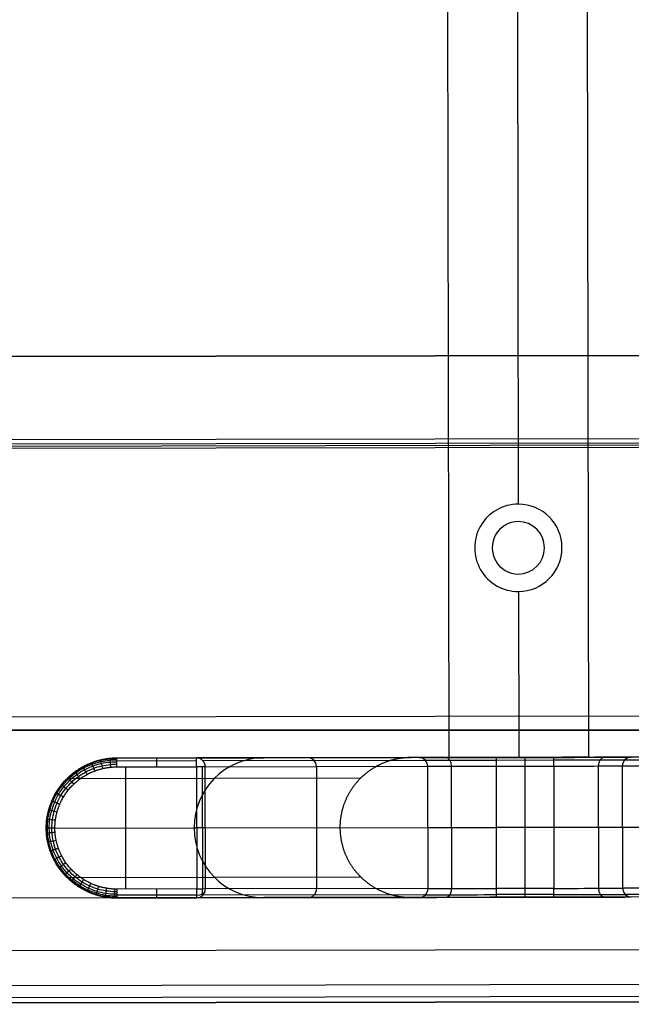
# Model space of a CAD drawing. Header units: millimetres. Extents: x -952 to 954, y -378 to 387.
# Tile 2 of 24: x -750 to -639, y -378 to -199. Entities that reach past the tile are written whole.
import ezdxf

# ---------------------------------------------------------------- set-up
doc = ezdxf.new("R2010")
doc.units = ezdxf.units.MM
doc.header["$MEASUREMENT"] = 0
doc.layers.add('Leather mattress', color=7, linetype='Continuous', true_color=0xbc9765)
doc.layers.add('Level daybed', color=7, linetype='Continuous', true_color=0x3234a1)

msp = doc.modelspace()

# ---------------------------------------------------------------- linework, layer by layer
at = {"layer": 'Leather mattress'}
for points, weights, knots in [([(-846.64, -327.98, 347.09), (-6.63, -327.98, 347.09), (833.38, -327.98, 347.09), (883.38, -327.98, 347.09), (883.38, -277.98, 347.09), (883.38, 2.67, 347.09), (883.38, 283.32, 347.09), (883.38, 333.32, 347.09), (833.38, 333.32, 347.09), (-6.63, 333.32, 347.09), (-846.64, 333.32, 347.09), (-896.64, 333.32, 347.09), (-896.64, 283.32, 347.09), (-896.64, 2.67, 347.09), (-896.64, -277.98, 347.09), (-896.64, -327.98, 347.09), (-846.64, -327.98, 347.09)], [1, 1, 1, 0.707106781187, 1, 1, 1, 0.707106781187, 1, 1, 1, 0.707106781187, 1, 1, 1, 0.707106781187, 1], [9793.823616, 9793.823616, 9793.823616, 11473.838665, 11473.838665, 11552.378481, 11552.378481, 12113.684382, 12113.684382, 12192.224198, 12192.224198, 13872.239247, 13872.239247, 13950.779064, 13950.779064, 14512.084964, 14512.084964, 14590.624781, 14590.624781, 14590.624781]), ([(-846.64, -327.98, 397.09), (-6.63, -327.98, 397.09), (833.38, -327.98, 397.09), (883.38, -327.98, 397.09), (883.38, -277.98, 397.09), (883.38, 2.67, 397.09), (883.38, 283.32, 397.09), (883.38, 333.32, 397.09), (833.38, 333.32, 397.09), (-6.63, 333.32, 397.09), (-846.64, 333.32, 397.09), (-896.64, 333.32, 397.09), (-896.64, 283.32, 397.09), (-896.64, 2.67, 397.09), (-896.64, -277.98, 397.09), (-896.64, -327.98, 397.09), (-846.64, -327.98, 397.09)], [1, 1, 1, 0.707106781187, 1, 1, 1, 0.707106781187, 1, 1, 1, 0.707106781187, 1, 1, 1, 0.707106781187, 1], [9793.823616, 9793.823616, 9793.823616, 11473.838665, 11473.838665, 11552.378481, 11552.378481, 12113.684382, 12113.684382, 12192.224198, 12192.224198, 13872.239247, 13872.239247, 13950.779064, 13950.779064, 14512.084964, 14512.084964, 14590.624781, 14590.624781, 14590.624781]), ([(-846.64, -327.98, 372.09), (-896.64, -327.98, 372.09), (-896.64, -277.98, 372.09), (-896.64, 2.67, 372.09), (-896.64, 283.32, 372.09), (-896.64, 333.32, 372.09), (-846.64, 333.32, 372.09), (-6.63, 333.32, 372.09), (833.38, 333.32, 372.09), (883.38, 333.32, 372.09), (883.38, 283.32, 372.09), (883.38, 2.67, 372.09), (883.38, -277.98, 372.09), (883.38, -327.98, 372.09), (833.38, -327.98, 372.09), (-6.63, -327.98, 372.09), (-846.64, -327.98, 372.09)], [1, 0.707106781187, 1, 1, 1, 0.707106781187, 1, 1, 1, 0.707106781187, 1, 1, 1, 0.707106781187, 1, 1, 1], [-14590.624781, -14590.624781, -14590.624781, -14512.084964, -14512.084964, -13950.779064, -13950.779064, -13872.239247, -13872.239247, -12192.224198, -12192.224198, -12113.684382, -12113.684382, -11552.378481, -11552.378481, -11473.838665, -11473.838665, -9793.823616, -9793.823616, -9793.823616])]:
    msp.add_rational_spline(points, weights, degree=2, knots=knots, dxfattribs=at)
at = {"layer": 'Level daybed'}
for p, q in [((-673.07, 340.15, 261.11), (-671.89, -332.95, 261.11)), ((-673.07, 340.15, 321.44), (-671.89, -332.95, 321.44)), ((-673.07, 340.15, 291.27), (-671.89, -332.95, 291.27)), ((-673.07, 340.15, 261.11), (-671.89, -332.95, 261.11)), ((-647.67, 340.2, 321.44), (-646.49, -332.9, 321.44)), ((-647.67, 340.2, 261.11), (-646.49, -332.9, 261.11)), ((-647.67, 340.2, 291.27), (-646.49, -332.9, 291.27)), ((-647.67, 340.2, 261.11), (-646.49, -332.9, 261.11)), ((-660.29, 294.14, 261.11), (-659.27, -286.89, 261.11)), ((-849.82, -260.24, 321.44), (851.98, -257.24, 321.44)), ((-849.82, -260.24, 333.74), (851.98, -257.24, 333.74)), ((851.98, -257.24, 327.59), (-849.82, -260.24, 327.59)), ((-949.75, -276.68, 346.44), (951.97, -273.34, 346.44)), ((-948.21, -277.08, 346.84), (950.44, -273.74, 346.84)), ((-849.79, -276.11, 346.04), (852.01, -273.12, 346.04)), ((-849, -275.32, 334.65), (851.21, -272.32, 334.65)), ((-664.42, -288.8, 286.51), (-664.42, -288.8, 261.11)), ((-654.11, -288.78, 286.51), (-654.11, -288.78, 261.11)), ((-667.19, -294.84, 286.51), (-667.19, -294.84, 261.11)), ((-651.32, -294.81, 286.51), (-651.32, -294.81, 261.11)), ((-664.4, -300.87, 286.51), (-664.4, -300.87, 261.11)), ((-654.09, -300.85, 286.51), (-654.09, -300.85, 261.11)), ((-659.24, -302.76, 261.11), (-659.19, -332.93, 261.11)), ((-948.13, -325.89, 346.84), (950.52, -322.55, 346.84)), ((-598.29, -332.82, 18.22), (-638.75, -332.89, 247.72)), ((-598.29, -332.82, 18.22), (-638.75, -332.89, 247.72)), ((-732.3, -333.06, 18.22), (-678.84, -332.96, 321.44)), ((-732.3, -333.06, 18.22), (-678.84, -332.96, 321.44)), ((-717.79, -333.03, 18.22), (-732.3, -333.06, 18.22)), ((-717.79, -333.03, 18.22), (-732.3, -333.06, 18.22)), ((-732.3, -333.52, 17.1), (-717.79, -333.5, 17.1)), ((-732.3, -334.64, 16.64), (-717.79, -334.62, 16.64)), ((-732.3, -334.64, 16.64), (-717.79, -334.62, 16.64)), ((-730.65, -356.87, 16.64), (-730.69, -334.64, 16.64)), ((-677.33, -332.96, 247.72), (-717.79, -333.03, 18.22)), ((-677.33, -332.96, 247.72), (-717.79, -333.03, 18.22)), ((-717.79, -334.62, 16.64), (-717.75, -356.84, 16.64)), ((-717.79, -334.62, 16.64), (-717.75, -356.84, 16.64)), ((-716.77, -334.62, 17.01), (-716.73, -356.84, 17.01)), ((-716.69, -333.49, 18.03), (-676.22, -333.42, 247.52)), ((-716.23, -334.62, 17.95), (-675.76, -334.54, 247.44)), ((-716.23, -334.62, 17.95), (-675.76, -334.54, 247.44)), ((-716.19, -356.84, 17.95), (-716.23, -334.62, 17.95)), ((-716.19, -356.84, 17.95), (-716.23, -334.62, 17.95)), ((-691.06, -332.98, 169.83), (-705.57, -333.01, 169.83)), ((-696, -334.58, 132.7), (-695.96, -356.81, 132.7)), ((-670.74, -332.95, 321.44), (-678.84, -332.96, 321.44)), ((-675.76, -334.54, 247.44), (-675.72, -356.77, 247.44)), ((-675.76, -334.54, 247.44), (-675.72, -356.77, 247.44)), ((-646.49, -332.9, 261.11), (-671.89, -332.95, 261.11)), ((-671.89, -332.95, 261.11), (-671.89, -332.95, 321.44)), ((-671.38, -356.76, 254.97), (-671.42, -334.54, 254.97)), ((-645.34, -332.9, 261.11), (-670.74, -332.95, 261.11)), ((-670.74, -332.95, 261.11), (-670.74, -332.95, 321.44)), ((-652.82, -332.92, 259.52), (-663.26, -332.93, 259.52)), ((-652.82, -332.92, 259.52), (-663.26, -332.93, 259.52)), ((-663.26, -333.4, 258.4), (-652.82, -333.38, 258.4)), ((-663.26, -334.52, 257.94), (-652.82, -334.5, 257.94)), ((-663.26, -334.52, 257.94), (-652.82, -334.5, 257.94)), ((-663.22, -356.75, 257.94), (-663.26, -334.52, 257.94)), ((-663.22, -356.75, 257.94), (-663.26, -334.52, 257.94)), ((-658.04, -332.93, 259.52), (-658.04, -332.93, 261.11)), ((-658, -356.74, 257.94), (-658.04, -334.51, 257.94)), ((-652.82, -334.5, 257.94), (-652.78, -356.73, 257.94)), ((-652.82, -334.5, 257.94), (-652.78, -356.73, 257.94)), ((-646.49, -332.9, 321.44), (-646.49, -332.9, 261.11)), ((-637.24, -332.89, 321.44), (-645.34, -332.9, 321.44)), ((-645.34, -332.9, 321.44), (-645.34, -332.9, 261.11)), ((-644.62, -356.71, 254.97), (-644.66, -334.49, 254.97)), ((-640.31, -334.48, 247.44), (-599.85, -334.41, 17.95)), ((-640.31, -334.48, 247.44), (-599.85, -334.41, 17.95)), ((-640.27, -356.71, 247.44), (-640.31, -334.48, 247.44)), ((-640.27, -356.71, 247.44), (-640.31, -334.48, 247.44)), ((-639.86, -333.36, 247.52), (-599.39, -333.29, 18.03)), ((-687.95, -336.7, 321.44), (-741.38, -336.79, 18.42)), ((-745.13, -345.78, 18.5), (-691.71, -345.69, 321.44)), ((-745.13, -345.78, 18.5), (-691.71, -345.69, 321.44)), ((-743.56, -345.78, 16.64), (-717.77, -345.73, 16.64)), ((-716.21, -345.73, 17.95), (-675.74, -345.66, 247.44)), ((-663.24, -345.63, 257.94), (-652.8, -345.62, 257.94)), ((-640.29, -345.59, 247.44), (-599.83, -345.52, 17.95)), ((902.95, -355.58, 321.44), (-900.44, -358.75, 321.44)), ((-741.35, -354.75, 18.42), (-687.92, -354.66, 321.44)), ((-717.75, -356.84, 16.64), (-732.26, -356.87, 16.64)), ((-717.75, -356.84, 16.64), (-732.26, -356.87, 16.64)), ((-676.18, -357.89, 247.52), (-716.65, -357.96, 18.03)), ((-675.72, -356.77, 247.44), (-716.19, -356.84, 17.95)), ((-675.72, -356.77, 247.44), (-716.19, -356.84, 17.95)), ((-652.78, -356.73, 257.94), (-663.22, -356.75, 257.94)), ((-652.78, -356.73, 257.94), (-663.22, -356.75, 257.94)), ((-652.78, -357.85, 258.4), (-663.21, -357.87, 258.4)), ((-599.81, -356.64, 17.95), (-640.27, -356.71, 247.44)), ((-599.81, -356.64, 17.95), (-640.27, -356.71, 247.44)), ((-599.35, -357.76, 18.03), (-639.81, -357.83, 247.52)), ((-717.75, -357.97, 17.1), (-732.26, -357.99, 17.1)), ((-678.79, -358.36, 321.44), (-732.26, -358.46, 18.22)), ((-678.79, -358.36, 321.44), (-732.26, -358.46, 18.22)), ((-732.26, -358.46, 18.22), (-717.75, -358.43, 18.22)), ((-732.26, -358.46, 18.22), (-717.75, -358.43, 18.22)), ((-717.75, -358.43, 18.22), (-677.28, -358.36, 247.72)), ((-717.75, -358.43, 18.22), (-677.28, -358.36, 247.72)), ((-691.02, -358.38, 169.83), (-705.53, -358.41, 169.83)), ((-695.19, -358.39, 146.17), (-695.19, -358.39, 228.45)), ((-658.12, -358.33, 321.44), (-678.79, -358.36, 321.44)), ((-663.21, -358.33, 259.52), (-658.12, -358.33, 259.52)), ((-663.21, -358.33, 259.52), (-658.12, -358.33, 259.52)), ((-658.12, -358.33, 321.44), (-658.12, -358.33, 259.52)), ((-637.2, -358.29, 321.44), (-657.87, -358.33, 321.44)), ((-657.87, -358.33, 259.52), (-652.78, -358.32, 259.52)), ((-657.87, -358.33, 259.52), (-652.78, -358.32, 259.52)), ((-657.87, -358.33, 259.52), (-657.87, -358.33, 321.44)), ((-900.43, -368.28, 330.96), (902.97, -365.1, 330.96)), ((-900.42, -374.63, 346.84), (902.98, -371.45, 346.84)), ((902.99, -373.7, 345.91), (-900.41, -376.87, 345.91)), ((-900.41, -377.8, 340.49), (902.99, -374.63, 340.49)), ((902.99, -374.63, 343.66), (-900.41, -377.8, 343.66)), ((902.99, -374.63, 342.07), (-900.41, -377.8, 342.07))]:
    msp.add_line(p, q, dxfattribs=at)
for centre, radius, start, end in [((-659.26, -294.83, 261.11), 7.94, 90.1009, 270.1009), ((-659.26, -294.83, 261.11), 7.94, 90.1009, 270.1009), ((-659.26, -294.83, 286.51), 7.94, 90.1009, 270.1009), ((-659.26, -294.83, 273.81), 7.94, 90.1009, 270.1009), ((-659.26, -294.83, 261.11), 7.94, 270.1009, 90.1009), ((-659.26, -294.83, 261.11), 7.94, 270.1009, 90.1009), ((-659.26, -294.83, 286.51), 7.94, 270.1009, 90.1009), ((-659.26, -294.83, 273.81), 7.94, 270.1009, 90.1009), ((-659.26, -294.83, 321.44), 4.76, 90.1009, 270.1009), ((-659.26, -294.83, 321.44), 4.76, 270.1009, 90.1009)]:
    msp.add_arc(centre, radius, start, end, dxfattribs=at)
at = {"layer": 'Level daybed', "extrusion": (0.999998, 0.001761, 0)}
for centre, radius, start, end in [((-333.35, 18.22, -732.89), 1.59, 270, 0), ((-333.35, 18.22, -732.89), 1.59, 270, 0), ((-333.35, 18.22, -725.63), 1.59, 270, 0), ((-333.35, 18.22, -718.38), 1.59, 270, 0), ((-333.35, 259.52, -663.84), 1.59, 270, 0), ((-333.35, 259.52, -663.84), 1.59, 270, 0), ((-333.35, 259.52, -658.63), 1.59, 270, 0), ((-333.35, 259.52, -653.41), 1.59, 270, 0), ((-333.35, 259.52, -653.41), 1.59, 270, 0), ((-355.58, 18.22, -732.89), 1.59, 180, 270), ((-355.58, 18.22, -732.89), 1.59, 180, 270), ((-355.58, 18.22, -725.63), 1.59, 180, 270), ((-355.58, 18.22, -718.38), 1.59, 180, 270), ((-355.58, 18.22, -718.38), 1.59, 180, 270), ((-355.58, 18.22, -717.36), 1.22, 188.5085, 270), ((-355.58, 259.52, -663.84), 1.59, 180, 270), ((-355.58, 259.52, -663.84), 1.59, 180, 270), ((-355.58, 259.52, -658.63), 1.59, 203.0739, 270), ((-355.58, 259.52, -653.41), 1.59, 180, 270), ((-355.58, 259.52, -653.41), 1.59, 180, 270)]:
    msp.add_arc(centre, radius, start, end, dxfattribs=at)
at = {"layer": 'Level daybed', "extrusion": (0.173648, 0.000305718, 0.984808)}
for centre, radius, start, end in [((-344.47, 724.92, 43.65), 12.7, 0, 90), ((-333.35, 710.63, -106.8), 1.59, 270, 0), ((-333.35, 710.63, 9.72), 1.59, 270, 360), ((-333.35, 710.63, 126.24), 1.59, 270, 0), ((-333.35, 710.63, 126.24), 1.59, 270, 0), ((-344.47, 724.92, 43.65), 12.7, 90, 180), ((-355.58, 710.63, -106.8), 1.59, 180, 270), ((-355.58, 710.63, -106.8), 1.59, 180, 270), ((-355.58, 710.63, 9.72), 1.59, 180, 270), ((-355.58, 710.63, 126.24), 1.59, 180, 270), ((-355.58, 710.63, 126.24), 1.59, 180, 270)]:
    msp.add_arc(centre, radius, start, end, dxfattribs=at)
at = {"layer": 'Level daybed', "extrusion": (-0.001761, 0.999998, 0)}
for centre, radius, start, end in [((718.38, 18.22, -333.35), 1.59, 190, 270), ((663.84, 245.24, -331.77), 14.29, 10, 90), ((663.84, 245.24, -331.77), 14.29, 10, 90), ((663.84, 245.24, -332.23), 13.16, 10, 90), ((663.84, 245.24, -333.35), 12.7, 10, 90), ((663.84, 245.24, -333.35), 12.7, 10, 90), ((653.41, 245.24, -331.77), 14.29, 90, 170), ((653.41, 245.24, -331.77), 14.29, 90, 170), ((653.41, 245.24, -332.23), 13.16, 90, 170), ((653.41, 245.24, -333.35), 12.7, 90, 170), ((653.41, 245.24, -333.35), 12.7, 90, 170), ((744.17, 18.22, -344.47), 1.59, 270, 10), ((744.17, 18.22, -344.47), 1.59, 270, 10), ((718.38, 18.22, -344.47), 1.59, 190, 270), ((663.84, 245.24, -344.47), 12.7, 10, 90), ((653.41, 245.24, -344.47), 12.7, 90, 170), ((718.38, 18.22, -355.58), 1.59, 190, 270), ((718.38, 18.22, -355.58), 1.59, 190, 270), ((663.84, 245.24, -356.7), 13.16, 10, 90), ((663.84, 245.24, -355.58), 12.7, 10, 90), ((663.84, 245.24, -355.58), 12.7, 10, 90), ((653.41, 245.24, -355.58), 12.7, 90, 170), ((653.41, 245.24, -355.58), 12.7, 90, 170), ((653.41, 245.24, -356.7), 13.16, 90, 170), ((663.84, 245.24, -357.17), 14.29, 10, 90), ((663.84, 245.24, -357.17), 14.29, 10, 90), ((653.41, 245.24, -357.17), 14.29, 90, 170), ((653.41, 245.24, -357.17), 14.29, 90, 170)]:
    msp.add_arc(centre, radius, start, end, dxfattribs=at)
at = {"layer": 'Level daybed', "extrusion": (0.766043, 0.001349, 0.642788)}
for centre, start, end in [((-333.35, 628.86, -350.9), 270, 0), ((-355.58, 628.86, -350.9), 180, 270)]:
    msp.add_arc(centre, 1.59, start, end, dxfattribs=at)
at = {"layer": 'Level daybed', "extrusion": (0.766043, 0.001349, -0.642788)}
for centre, start, end in [((-333.35, -217.85, -658.17), 270, 0), ((-355.58, -217.85, -658.17), 180, 270)]:
    msp.add_arc(centre, 1.59, start, end, dxfattribs=at)
at = {"layer": 'Level daybed', "extrusion": (-0.173648, -0.000305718, 0.984808)}
for centre, start, end in [((333.35, -586.61, 354.97), 180, 270), ((333.35, -586.61, 354.97), 180, 270), ((355.58, -586.61, 354.97), 270, 0), ((355.58, -586.61, 354.97), 270, 0)]:
    msp.add_arc(centre, 1.59, start, end, dxfattribs=at)
at = {"layer": 'Level daybed', "extrusion": (0.001245, -0.707106, 0.707107)}
msp.add_arc((-718.38, -238.55, 264.32), 1.59, 270, 346.0037, dxfattribs=at)
at = {"layer": 'Level daybed'}
for points, degree in [([(-659.27, -286.89, 286.51), (-659.27, -286.89, 273.81), (-659.27, -286.89, 261.11)], 2), ([(-659.27, -286.89, 286.51), (-659.27, -286.89, 273.81), (-659.27, -286.89, 261.11)], 2), ([(-659.24, -302.76, 286.51), (-659.24, -302.76, 273.81), (-659.24, -302.76, 261.11)], 2), ([(-659.24, -302.76, 286.51), (-659.24, -302.76, 273.81), (-659.24, -302.76, 261.11)], 2), ([(-671.89, -332.95, 321.44), (-663.42, -332.93, 321.44), (-654.95, -332.92, 321.44), (-646.49, -332.9, 321.44)], 3), ([(-646.49, -332.9, 261.11), (-654.95, -332.92, 261.11), (-663.42, -332.93, 261.11), (-671.89, -332.95, 261.11)], 3), ([(-671.89, -332.95, 291.27), (-663.42, -332.93, 291.27), (-654.95, -332.92, 291.27), (-646.49, -332.9, 291.27)], 3), ([(-671.89, -332.95, 261.11), (-671.89, -332.95, 281.22), (-671.89, -332.95, 301.33), (-671.89, -332.95, 321.44)], 3), ([(-659.19, -332.93, 321.44), (-659.19, -332.93, 301.33), (-659.19, -332.93, 281.22), (-659.19, -332.93, 261.11)], 3), ([(-646.49, -332.9, 321.44), (-646.49, -332.9, 301.33), (-646.49, -332.9, 281.22), (-646.49, -332.9, 261.11)], 3), ([(-658.12, -358.33, 259.52), (-658.12, -358.33, 259.4), (-658.11, -358.31, 259.27), (-658.08, -358.29, 259.14), (-658.05, -358.25, 259.02), (-658, -358.2, 258.9)], 5), ([(-658, -358.2, 258.9), (-657.95, -358.25, 259.02), (-657.91, -358.29, 259.14), (-657.88, -358.31, 259.27), (-657.87, -358.33, 259.4), (-657.87, -358.33, 259.52)], 5)]:
    msp.add_open_spline(points, degree=degree, dxfattribs=at)
for points, degree, knots in [([(-732.3, -333.06, 18.22), (-734.32, -333.06, 18.27), (-736.34, -333.46, 18.31), (-738.25, -334.24, 18.35), (-741.66, -336.52, 18.43), (-743.95, -339.89, 18.48), (-744.74, -341.79, 18.49), (-745.13, -343.78, 18.5), (-745.13, -345.78, 18.5)], 5, [4.712389, 4.712389, 4.712389, 4.712389, 4.712389, 4.712389, 5.497787, 5.497787, 5.497787, 6.283185, 6.283185, 6.283185, 6.283185, 6.283185, 6.283185]), ([(-732.3, -333.06, 18.22), (-734.32, -333.06, 18.27), (-736.34, -333.46, 18.31), (-738.25, -334.24, 18.35), (-741.66, -336.52, 18.43), (-743.95, -339.89, 18.48), (-744.74, -341.79, 18.49), (-745.13, -343.78, 18.5), (-745.13, -345.78, 18.5)], 5, [4.712389, 4.712389, 4.712389, 4.712389, 4.712389, 4.712389, 5.497787, 5.497787, 5.497787, 6.283185, 6.283185, 6.283185, 6.283185, 6.283185, 6.283185]), ([(-745.13, -345.78, 17.95), (-745.13, -345.21, 17.95), (-745.09, -344.65, 17.95), (-744.94, -343.53, 17.95), (-744.83, -342.97, 17.94), (-744.52, -341.88, 17.94), (-744.33, -341.34, 17.94), (-743.89, -340.3, 17.93), (-743.63, -339.8, 17.92), (-743.04, -338.82, 17.91), (-742.72, -338.36, 17.91), (-742.01, -337.47, 17.9), (-741.62, -337.05, 17.89), (-740.8, -336.27, 17.88), (-740.36, -335.91, 17.87), (-739.44, -335.24, 17.85), (-738.96, -334.94, 17.84), (-737.95, -334.4, 17.83), (-737.43, -334.16, 17.82), (-736.37, -333.76, 17.8), (-735.82, -333.6, 17.79), (-734.71, -333.34, 17.77), (-734.15, -333.25, 17.76), (-733.16, -333.15, 17.75), (-732.73, -333.13, 17.74), (-732.3, -333.13, 17.73)], 3, [0, 0, 0, 0, 13.368479, 13.368479, 26.736959, 26.736959, 40.105438, 40.105438, 53.473918, 53.473918, 66.842397, 66.842397, 80.210876, 80.210876, 93.579356, 93.579356, 106.947835, 106.947835, 120.316314, 120.316314, 133.684794, 133.684794, 147.053273, 147.053273, 157.079633, 157.079633, 157.079633, 157.079633]), ([(-744.94, -345.78, 17.43), (-744.94, -345.22, 17.43), (-744.9, -344.66, 17.43), (-744.75, -343.56, 17.43), (-744.64, -343.01, 17.43), (-744.34, -341.94, 17.42), (-744.16, -341.41, 17.42), (-743.71, -340.39, 17.42), (-743.46, -339.89, 17.41), (-742.88, -338.93, 17.41), (-742.56, -338.47, 17.4), (-741.86, -337.6, 17.4), (-741.48, -337.19, 17.39), (-740.66, -336.42, 17.38), (-740.23, -336.07, 17.38), (-739.32, -335.41, 17.37), (-738.85, -335.12, 17.36), (-737.86, -334.59, 17.35), (-737.35, -334.36, 17.35), (-736.3, -333.97, 17.33), (-735.76, -333.8, 17.33), (-734.67, -333.56, 17.32), (-734.12, -333.47, 17.31), (-733.14, -333.38, 17.3), (-732.72, -333.36, 17.3), (-732.3, -333.36, 17.29)], 3, [0, 0, 0, 0, 13.368479, 13.368479, 26.736959, 26.736959, 40.105438, 40.105438, 53.473918, 53.473918, 66.842397, 66.842397, 80.210876, 80.210876, 93.579356, 93.579356, 106.947835, 106.947835, 120.316314, 120.316314, 133.684794, 133.684794, 147.053273, 147.053273, 157.079633, 157.079633, 157.079633, 157.079633]), ([(-744.58, -345.78, 17.01), (-744.59, -345.24, 17.01), (-744.55, -344.7, 17.01), (-744.4, -343.62, 17.01), (-744.29, -343.09, 17.01), (-744, -342.05, 17.01), (-743.82, -341.54, 17), (-743.39, -340.54, 17), (-743.14, -340.06, 17), (-742.58, -339.13, 17), (-742.27, -338.68, 17), (-741.59, -337.84, 16.99), (-741.22, -337.44, 16.99), (-740.43, -336.69, 16.98), (-740.01, -336.34, 16.98), (-739.13, -335.71, 16.98), (-738.67, -335.42, 16.98), (-737.71, -334.91, 16.97), (-737.21, -334.68, 16.97), (-736.19, -334.3, 16.96), (-735.67, -334.14, 16.96), (-734.6, -333.9, 16.95), (-734.07, -333.82, 16.95), (-733.12, -333.73, 16.94), (-732.71, -333.71, 16.94), (-732.3, -333.71, 16.94)], 3, [0, 0, 0, 0, 13.368479, 13.368479, 26.736959, 26.736959, 40.105438, 40.105438, 53.473918, 53.473918, 66.842397, 66.842397, 80.210876, 80.210876, 93.579356, 93.579356, 106.947835, 106.947835, 120.316314, 120.316314, 133.684794, 133.684794, 147.053273, 147.053273, 157.079633, 157.079633, 157.079633, 157.079633]), ([(-744.11, -345.78, 16.73), (-744.11, -345.26, 16.73), (-744.07, -344.74, 16.73), (-743.93, -343.71, 16.73), (-743.83, -343.2, 16.73), (-743.55, -342.19, 16.73), (-743.38, -341.7, 16.73), (-742.97, -340.75, 16.73), (-742.73, -340.28, 16.73), (-742.19, -339.39, 16.73), (-741.89, -338.96, 16.73), (-741.24, -338.15, 16.73), (-740.88, -337.76, 16.73), (-740.12, -337.04, 16.73), (-739.72, -336.71, 16.73), (-738.87, -336.09, 16.72), (-738.43, -335.82, 16.72), (-737.5, -335.32, 16.72), (-737.03, -335.1, 16.72), (-736.05, -334.73, 16.72), (-735.54, -334.58, 16.72), (-734.52, -334.34, 16.72), (-734, -334.26, 16.72), (-733.09, -334.17, 16.72), (-732.69, -334.15, 16.72), (-732.3, -334.15, 16.72)], 3, [0, 0, 0, 0, 13.368479, 13.368479, 26.736959, 26.736959, 40.105438, 40.105438, 53.473918, 53.473918, 66.842397, 66.842397, 80.210876, 80.210876, 93.579356, 93.579356, 106.947835, 106.947835, 120.316314, 120.316314, 133.684794, 133.684794, 147.053273, 147.053273, 157.079633, 157.079633, 157.079633, 157.079633]), ([(-743.56, -345.78, 16.64), (-743.57, -344.03, 16.64), (-743.22, -342.28, 16.64), (-742.53, -340.63, 16.64), (-740.52, -337.67, 16.64), (-737.52, -335.68, 16.64), (-735.84, -334.99, 16.64), (-734.07, -334.65, 16.64), (-732.3, -334.64, 16.64)], 5, [0, 0, 0, 0, 0, 0, 0.785398, 0.785398, 0.785398, 1.570796, 1.570796, 1.570796, 1.570796, 1.570796, 1.570796]), ([(-743.56, -345.78, 16.64), (-743.57, -344.03, 16.64), (-743.22, -342.28, 16.64), (-742.53, -340.63, 16.64), (-740.52, -337.67, 16.64), (-737.52, -335.68, 16.64), (-735.84, -334.99, 16.64), (-734.07, -334.65, 16.64), (-732.3, -334.64, 16.64)], 5, [0, 0, 0, 0, 0, 0, 0.785398, 0.785398, 0.785398, 1.570796, 1.570796, 1.570796, 1.570796, 1.570796, 1.570796]), ([(-738.47, -334.63, 18.36), (-738.48, -334.62, 18.18), (-738.47, -334.63, 18.01), (-738.43, -334.71, 17.67), (-738.4, -334.77, 17.5), (-738.31, -334.94, 17.21), (-738.25, -335.04, 17.08), (-738.12, -335.28, 16.86), (-738.05, -335.42, 16.78), (-737.89, -335.71, 16.67), (-737.8, -335.87, 16.64), (-737.72, -336.02, 16.64)], 3, [0, 0, 0, 0, 0.2, 0.2, 0.4, 0.4, 0.6, 0.6, 0.8, 0.8, 1, 1, 1, 1]), ([(-736.92, -333.91, 18.32), (-736.92, -333.9, 18.15), (-736.92, -333.92, 17.98), (-736.88, -334, 17.64), (-736.86, -334.07, 17.48), (-736.79, -334.25, 17.2), (-736.75, -334.36, 17.07), (-736.65, -334.62, 16.86), (-736.59, -334.76, 16.78), (-736.48, -335.07, 16.67), (-736.42, -335.23, 16.64), (-736.35, -335.39, 16.64)], 3, [0, 0, 0, 0, 0.2, 0.2, 0.4, 0.4, 0.6, 0.6, 0.8, 0.8, 0.9999994, 0.9999994, 0.9999994, 0.9999994]), ([(-735.28, -333.41, 18.29), (-735.28, -333.4, 18.12), (-735.28, -333.42, 17.95), (-735.26, -333.51, 17.62), (-735.24, -333.59, 17.46), (-735.19, -333.77, 17.18), (-735.17, -333.89, 17.06), (-735.1, -334.16, 16.85), (-735.07, -334.3, 16.77), (-734.99, -334.62, 16.67), (-734.95, -334.79, 16.64), (-734.92, -334.95, 16.64)], 3, [0.0000001, 0.0000001, 0.0000001, 0.0000001, 0.2, 0.2, 0.4, 0.4, 0.6, 0.6, 0.8, 0.8, 0.9999985, 0.9999985, 0.9999985, 0.9999985]), ([(-733.59, -333.12, 18.25), (-733.59, -333.12, 18.08), (-733.59, -333.14, 17.92), (-733.58, -333.24, 17.59), (-733.57, -333.32, 17.44), (-733.55, -333.51, 17.17), (-733.54, -333.63, 17.05), (-733.51, -333.9, 16.85), (-733.5, -334.05, 16.77), (-733.46, -334.37, 16.66), (-733.45, -334.53, 16.64), (-733.43, -334.7, 16.64)], 3, [0, 0, 0, 0, 0.2, 0.2, 0.4, 0.4, 0.6, 0.6, 0.8, 0.8, 0.9999981, 0.9999981, 0.9999981, 0.9999981]), ([(-678.84, -332.96, 321.44), (-680.86, -332.97, 321.44), (-682.89, -333.36, 321.44), (-684.81, -334.15, 321.44), (-688.23, -336.42, 321.44), (-690.53, -339.8, 321.44), (-691.32, -341.69, 321.44), (-691.72, -343.69, 321.44), (-691.71, -345.69, 321.44)], 5, [4.712389, 4.712389, 4.712389, 4.712389, 4.712389, 4.712389, 5.497787, 5.497787, 5.497787, 6.283185, 6.283185, 6.283185, 6.283185, 6.283185, 6.283185]), ([(-739.92, -335.55, 18.39), (-739.93, -335.53, 18.21), (-739.92, -335.54, 18.03), (-739.88, -335.61, 17.69), (-739.83, -335.66, 17.52), (-739.72, -335.82, 17.22), (-739.65, -335.91, 17.09), (-739.49, -336.14, 16.87), (-739.4, -336.27, 16.78), (-739.2, -336.54, 16.67), (-739.09, -336.68, 16.64), (-738.99, -336.82, 16.64)], 3, [0, 0, 0, 0, 0.2, 0.2, 0.4, 0.4, 0.6, 0.6, 0.8, 0.8, 0.9999997, 0.9999997, 0.9999997, 0.9999997]), ([(-742.38, -337.9, 18.44), (-742.4, -337.89, 18.26), (-742.39, -337.89, 18.08), (-742.33, -337.94, 17.73), (-742.28, -337.98, 17.55), (-742.13, -338.1, 17.25), (-742.04, -338.17, 17.11), (-741.82, -338.35, 16.88), (-741.7, -338.45, 16.79), (-741.43, -338.66, 16.67), (-741.29, -338.77, 16.64), (-741.15, -338.89, 16.64)], 3, [0.0000003, 0.0000003, 0.0000003, 0.0000003, 0.2, 0.2, 0.4, 0.4, 0.6, 0.6, 0.8, 0.8, 0.999998, 0.999998, 0.999998, 0.999998]), ([(-741.23, -336.64, 18.42), (-741.24, -336.63, 18.24), (-741.24, -336.63, 18.06), (-741.18, -336.69, 17.71), (-741.14, -336.74, 17.54), (-741.01, -336.88, 17.24), (-740.92, -336.96, 17.1), (-740.73, -337.16, 16.88), (-740.62, -337.28, 16.79), (-740.39, -337.52, 16.67), (-740.26, -337.65, 16.64), (-740.14, -337.78, 16.64)], 3, [0.0000001, 0.0000001, 0.0000001, 0.0000001, 0.2, 0.2, 0.4, 0.4, 0.6, 0.6, 0.8, 0.8, 0.9999988, 0.9999988, 0.9999988, 0.9999988]), ([(-743.35, -339.3, 18.46), (-743.37, -339.29, 18.28), (-743.37, -339.29, 18.1), (-743.31, -339.33, 17.74), (-743.25, -339.36, 17.57), (-743.09, -339.46, 17.25), (-742.98, -339.52, 17.11), (-742.74, -339.66, 16.88), (-742.61, -339.75, 16.79), (-742.31, -339.92, 16.67), (-742.16, -340.02, 16.64), (-742, -340.11, 16.64)], 3, [0.0000004, 0.0000004, 0.0000004, 0.0000004, 0.2, 0.2, 0.4, 0.4, 0.6, 0.6, 0.8, 0.8, 0.9999976, 0.9999976, 0.9999976, 0.9999976]), ([(-744.12, -340.82, 18.48), (-744.14, -340.81, 18.3), (-744.14, -340.81, 18.11), (-744.08, -340.84, 17.75), (-744.02, -340.86, 17.58), (-743.85, -340.93, 17.26), (-743.74, -340.98, 17.12), (-743.48, -341.09, 16.89), (-743.33, -341.16, 16.79), (-743.01, -341.29, 16.67), (-742.85, -341.36, 16.64), (-742.68, -341.44, 16.64)], 3, [0.0000003, 0.0000003, 0.0000003, 0.0000003, 0.2, 0.2, 0.4, 0.4, 0.6, 0.6, 0.8, 0.8, 0.9999979, 0.9999979, 0.9999979, 0.9999979]), ([(-744.68, -342.42, 18.49), (-744.71, -342.41, 18.31), (-744.71, -342.42, 18.12), (-744.64, -342.43, 17.76), (-744.58, -342.45, 17.59), (-744.4, -342.5, 17.27), (-744.29, -342.53, 17.12), (-744.01, -342.61, 16.89), (-743.86, -342.65, 16.8), (-743.52, -342.74, 16.67), (-743.35, -342.79, 16.64), (-743.17, -342.84, 16.64)], 3, [0.0000002, 0.0000002, 0.0000002, 0.0000002, 0.2, 0.2, 0.4, 0.4, 0.6, 0.6, 0.8, 0.8, 0.9999987, 0.9999987, 0.9999987, 0.9999987]), ([(-745.02, -344.09, 18.5), (-745.05, -344.08, 18.32), (-745.05, -344.08, 18.13), (-744.98, -344.09, 17.77), (-744.92, -344.1, 17.59), (-744.74, -344.12, 17.27), (-744.62, -344.14, 17.13), (-744.34, -344.18, 16.89), (-744.18, -344.2, 16.8), (-743.83, -344.25, 16.67), (-743.65, -344.27, 16.64), (-743.47, -344.3, 16.64)], 3, [0.0000001, 0.0000001, 0.0000001, 0.0000001, 0.2, 0.2, 0.4, 0.4, 0.6, 0.6, 0.8, 0.8, 0.9999997, 0.9999997, 0.9999997, 0.9999997]), ([(-745.13, -345.78, 18.5), (-745.12, -347.77, 18.5), (-744.72, -349.77, 18.49), (-743.93, -351.66, 18.48), (-741.63, -355.03, 18.43), (-738.21, -357.29, 18.35), (-736.29, -358.07, 18.31), (-734.28, -358.46, 18.27), (-732.26, -358.46, 18.22)], 5, [3.141593, 3.141593, 3.141593, 3.141593, 3.141593, 3.141593, 3.926991, 3.926991, 3.926991, 4.712389, 4.712389, 4.712389, 4.712389, 4.712389, 4.712389]), ([(-732.26, -358.38, 17.73), (-732.4, -358.38, 17.74), (-732.54, -358.38, 17.74), (-733.25, -358.36, 17.75), (-733.82, -358.31, 17.76), (-734.95, -358.13, 17.78), (-735.5, -358, 17.79), (-736.59, -357.68, 17.81), (-737.13, -357.48, 17.81), (-738.17, -357.01, 17.83), (-738.67, -356.74, 17.84), (-739.64, -356.14, 17.86), (-740.1, -355.81, 17.86), (-740.98, -355.08, 17.88), (-741.39, -354.69, 17.89), (-742.16, -353.86, 17.9), (-742.52, -353.42, 17.91), (-743.17, -352.49, 17.92), (-743.47, -352, 17.92), (-743.99, -351, 17.93), (-744.22, -350.48, 17.93), (-744.59, -349.41, 17.94), (-744.75, -348.86, 17.94), (-744.98, -347.75, 17.95), (-745.06, -347.19, 17.95), (-745.12, -346.35, 17.95), (-745.13, -346.06, 17.95), (-745.13, -345.78, 17.95)], 3, [157.079633, 157.079633, 157.079633, 157.079633, 160.421753, 160.421753, 173.790232, 173.790232, 187.158711, 187.158711, 200.527191, 200.527191, 213.89567, 213.89567, 227.264149, 227.264149, 240.632629, 240.632629, 254.001108, 254.001108, 267.369588, 267.369588, 280.738067, 280.738067, 294.106546, 294.106546, 307.475026, 307.475026, 314.159265, 314.159265, 314.159265, 314.159265]), ([(-745.13, -345.78, 18.5), (-745.12, -347.77, 18.5), (-744.72, -349.77, 18.49), (-743.93, -351.66, 18.48), (-741.63, -355.03, 18.43), (-738.21, -357.29, 18.35), (-736.29, -358.07, 18.31), (-734.28, -358.46, 18.27), (-732.26, -358.46, 18.22)], 5, [3.141593, 3.141593, 3.141593, 3.141593, 3.141593, 3.141593, 3.926991, 3.926991, 3.926991, 4.712389, 4.712389, 4.712389, 4.712389, 4.712389, 4.712389]), ([(-745.1, -346.63, 18.5), (-745.13, -346.63, 18.32), (-745.13, -346.63, 18.13), (-745.07, -346.63, 17.77), (-745, -346.62, 17.59), (-744.82, -346.61, 17.27), (-744.7, -346.6, 17.13), (-744.41, -346.58, 16.89), (-744.25, -346.57, 16.8), (-743.91, -346.54, 16.67), (-743.72, -346.53, 16.64), (-743.54, -346.52, 16.64)], 3, [0, 0, 0, 0, 0.2, 0.2, 0.4, 0.4, 0.6, 0.6, 0.8, 0.8, 1, 1, 1, 1]), ([(-732.26, -358.15, 17.29), (-732.4, -358.15, 17.29), (-732.54, -358.15, 17.29), (-733.24, -358.14, 17.3), (-733.8, -358.09, 17.31), (-734.9, -357.91, 17.32), (-735.45, -357.79, 17.33), (-736.52, -357.47, 17.34), (-737.05, -357.28, 17.34), (-738.07, -356.82, 17.35), (-738.57, -356.56, 17.36), (-739.52, -355.97, 17.37), (-739.98, -355.64, 17.38), (-740.84, -354.94, 17.39), (-741.25, -354.55, 17.39), (-742.01, -353.73, 17.4), (-742.36, -353.3, 17.4), (-743.01, -352.39, 17.41), (-743.3, -351.91, 17.41), (-743.81, -350.92, 17.42), (-744.04, -350.4, 17.42), (-744.41, -349.35, 17.43), (-744.56, -348.82, 17.43), (-744.79, -347.72, 17.43), (-744.87, -347.17, 17.43), (-744.93, -346.34, 17.43), (-744.94, -346.06, 17.43), (-744.94, -345.78, 17.43)], 3, [157.079633, 157.079633, 157.079633, 157.079633, 160.421753, 160.421753, 173.790232, 173.790232, 187.158711, 187.158711, 200.527191, 200.527191, 213.89567, 213.89567, 227.264149, 227.264149, 240.632629, 240.632629, 254.001108, 254.001108, 267.369588, 267.369588, 280.738067, 280.738067, 294.106546, 294.106546, 307.475026, 307.475026, 314.159265, 314.159265, 314.159265, 314.159265]), ([(-732.26, -357.8, 16.94), (-732.4, -357.8, 16.94), (-732.53, -357.8, 16.94), (-733.21, -357.79, 16.95), (-733.75, -357.74, 16.95), (-734.83, -357.57, 16.95), (-735.36, -357.45, 16.96), (-736.41, -357.14, 16.96), (-736.92, -356.95, 16.97), (-737.91, -356.51, 16.97), (-738.39, -356.25, 16.97), (-739.32, -355.68, 16.98), (-739.76, -355.36, 16.98), (-740.6, -354.67, 16.99), (-741, -354.3, 16.99), (-741.74, -353.5, 16.99), (-742.08, -353.08, 16.99), (-742.71, -352.19, 17), (-742.99, -351.73, 17), (-743.49, -350.77, 17), (-743.71, -350.27, 17), (-744.07, -349.25, 17.01), (-744.22, -348.73, 17.01), (-744.44, -347.67, 17.01), (-744.52, -347.13, 17.01), (-744.57, -346.32, 17.01), (-744.58, -346.05, 17.01), (-744.58, -345.78, 17.01)], 3, [157.079633, 157.079633, 157.079633, 157.079633, 160.421753, 160.421753, 173.790232, 173.790232, 187.158711, 187.158711, 200.527191, 200.527191, 213.89567, 213.89567, 227.264149, 227.264149, 240.632629, 240.632629, 254.001108, 254.001108, 267.369588, 267.369588, 280.738067, 280.738067, 294.106546, 294.106546, 307.475026, 307.475026, 314.159265, 314.159265, 314.159265, 314.159265]), ([(-732.26, -357.36, 16.72), (-732.39, -357.36, 16.72), (-732.52, -357.36, 16.72), (-733.18, -357.34, 16.72), (-733.7, -357.29, 16.72), (-734.74, -357.13, 16.72), (-735.25, -357.01, 16.72), (-736.25, -356.71, 16.72), (-736.75, -356.53, 16.72), (-737.7, -356.1, 16.72), (-738.17, -355.85, 16.72), (-739.06, -355.3, 16.73), (-739.48, -354.99, 16.73), (-740.29, -354.33, 16.73), (-740.67, -353.97, 16.73), (-741.38, -353.2, 16.73), (-741.71, -352.79, 16.73), (-742.31, -351.94, 16.73), (-742.58, -351.49, 16.73), (-743.06, -350.57, 16.73), (-743.27, -350.09, 16.73), (-743.62, -349.11, 16.73), (-743.76, -348.61, 16.73), (-743.97, -347.59, 16.73), (-744.04, -347.07, 16.73), (-744.1, -346.3, 16.73), (-744.11, -346.04, 16.73), (-744.11, -345.78, 16.73)], 3, [157.079633, 157.079633, 157.079633, 157.079633, 160.421753, 160.421753, 173.790232, 173.790232, 187.158711, 187.158711, 200.527191, 200.527191, 213.89567, 213.89567, 227.264149, 227.264149, 240.632629, 240.632629, 254.001108, 254.001108, 267.369588, 267.369588, 280.738067, 280.738067, 294.106546, 294.106546, 307.475026, 307.475026, 314.159265, 314.159265, 314.159265, 314.159265]), ([(-732.26, -356.87, 16.64), (-734.03, -356.87, 16.64), (-735.81, -356.53, 16.64), (-737.49, -355.85, 16.64), (-740.49, -353.87, 16.64), (-742.51, -350.92, 16.64), (-743.21, -349.27, 16.64), (-743.56, -347.52, 16.64), (-743.56, -345.78, 16.64)], 5, [1.570796, 1.570796, 1.570796, 1.570796, 1.570796, 1.570796, 2.356194, 2.356194, 2.356194, 3.141593, 3.141593, 3.141593, 3.141593, 3.141593, 3.141593]), ([(-732.26, -356.87, 16.64), (-734.03, -356.87, 16.64), (-735.81, -356.53, 16.64), (-737.49, -355.85, 16.64), (-740.49, -353.87, 16.64), (-742.51, -350.92, 16.64), (-743.21, -349.27, 16.64), (-743.56, -347.52, 16.64), (-743.56, -345.78, 16.64)], 5, [1.570796, 1.570796, 1.570796, 1.570796, 1.570796, 1.570796, 2.356194, 2.356194, 2.356194, 3.141593, 3.141593, 3.141593, 3.141593, 3.141593, 3.141593]), ([(-691.71, -345.69, 321.44), (-691.71, -347.68, 321.44), (-691.31, -349.67, 321.44), (-690.51, -351.57, 321.44), (-688.2, -354.94, 321.44), (-684.77, -357.2, 321.44), (-682.85, -357.98, 321.44), (-680.82, -358.37, 321.44), (-678.79, -358.36, 321.44)], 5, [3.141593, 3.141593, 3.141593, 3.141593, 3.141593, 3.141593, 3.926991, 3.926991, 3.926991, 4.712389, 4.712389, 4.712389, 4.712389, 4.712389, 4.712389]), ([(-744.87, -348.31, 18.5), (-744.9, -348.31, 18.31), (-744.9, -348.31, 18.13), (-744.83, -348.3, 17.76), (-744.77, -348.29, 17.59), (-744.59, -348.25, 17.27), (-744.47, -348.23, 17.13), (-744.19, -348.17, 16.89), (-744.03, -348.14, 16.8), (-743.7, -348.06, 16.67), (-743.51, -348.03, 16.64), (-743.33, -347.99, 16.64)], 3, [0.0000001, 0.0000001, 0.0000001, 0.0000001, 0.2, 0.2, 0.4, 0.4, 0.6, 0.6, 0.8, 0.8, 0.9999993, 0.9999993, 0.9999993, 0.9999993]), ([(-744.41, -349.94, 18.49), (-744.44, -349.95, 18.3), (-744.44, -349.95, 18.12), (-744.37, -349.93, 17.76), (-744.31, -349.91, 17.58), (-744.14, -349.85, 17.26), (-744.02, -349.81, 17.12), (-743.76, -349.71, 16.89), (-743.61, -349.66, 16.79), (-743.28, -349.54, 16.67), (-743.11, -349.48, 16.64), (-742.93, -349.42, 16.64)], 3, [0.0000003, 0.0000003, 0.0000003, 0.0000003, 0.2, 0.2, 0.4, 0.4, 0.6, 0.6, 0.8, 0.8, 0.9999983, 0.9999983, 0.9999983, 0.9999983]), ([(-743.74, -351.5, 18.47), (-743.76, -351.52, 18.29), (-743.76, -351.52, 18.11), (-743.7, -351.48, 17.75), (-743.64, -351.45, 17.57), (-743.47, -351.37, 17.26), (-743.37, -351.31, 17.12), (-743.12, -351.18, 16.88), (-742.97, -351.11, 16.79), (-742.67, -350.95, 16.67), (-742.51, -350.87, 16.64), (-742.34, -350.79, 16.64)], 3, [0.0000004, 0.0000004, 0.0000004, 0.0000004, 0.2, 0.2, 0.4, 0.4, 0.6, 0.6, 0.8, 0.8, 0.9999977, 0.9999977, 0.9999977, 0.9999977]), ([(-742.86, -352.96, 18.45), (-742.88, -352.98, 18.27), (-742.88, -352.97, 18.09), (-742.82, -352.93, 17.73), (-742.76, -352.9, 17.56), (-742.61, -352.79, 17.25), (-742.51, -352.72, 17.11), (-742.28, -352.56, 16.88), (-742.15, -352.47, 16.79), (-741.87, -352.27, 16.67), (-741.72, -352.17, 16.64), (-741.57, -352.06, 16.64)], 3, [0.0000003, 0.0000003, 0.0000003, 0.0000003, 0.2, 0.2, 0.4, 0.4, 0.6, 0.6, 0.8, 0.8, 0.9999978, 0.9999978, 0.9999978, 0.9999978]), ([(-741.79, -354.29, 18.43), (-741.81, -354.31, 18.25), (-741.81, -354.3, 18.07), (-741.75, -354.25, 17.72), (-741.7, -354.21, 17.55), (-741.56, -354.08, 17.24), (-741.47, -354, 17.1), (-741.27, -353.81, 16.88), (-741.15, -353.7, 16.79), (-740.9, -353.47, 16.67), (-740.77, -353.35, 16.64), (-740.64, -353.23, 16.64)], 3, [0.0000002, 0.0000002, 0.0000002, 0.0000002, 0.2, 0.2, 0.4, 0.4, 0.6, 0.6, 0.8, 0.8, 0.9999984, 0.9999984, 0.9999984, 0.9999984]), ([(-740.56, -355.47, 18.4), (-740.57, -355.48, 18.23), (-740.56, -355.48, 18.05), (-740.51, -355.42, 17.7), (-740.47, -355.36, 17.53), (-740.35, -355.22, 17.23), (-740.27, -355.12, 17.09), (-740.09, -354.91, 16.87), (-739.99, -354.79, 16.79), (-739.78, -354.53, 16.67), (-739.66, -354.39, 16.64), (-739.55, -354.26, 16.64)], 3, [0.0000001, 0.0000001, 0.0000001, 0.0000001, 0.2, 0.2, 0.4, 0.4, 0.6, 0.6, 0.8, 0.8, 0.9999993, 0.9999993, 0.9999993, 0.9999993]), ([(-739.17, -356.47, 18.37), (-739.18, -356.49, 18.2), (-739.18, -356.48, 18.02), (-739.13, -356.41, 17.68), (-739.09, -356.35, 17.51), (-738.99, -356.18, 17.22), (-738.93, -356.08, 17.09), (-738.78, -355.85, 16.87), (-738.7, -355.71, 16.78), (-738.52, -355.43, 16.67), (-738.43, -355.28, 16.64), (-738.34, -355.13, 16.64)], 3, [0, 0, 0, 0, 0.2, 0.2, 0.4, 0.4, 0.6, 0.6, 0.8, 0.8, 0.9999999, 0.9999999, 0.9999999, 0.9999999]), ([(-737.67, -357.29, 18.34), (-737.67, -357.3, 18.17), (-737.67, -357.28, 17.99), (-737.63, -357.2, 17.66), (-737.6, -357.14, 17.49), (-737.52, -356.96, 17.2), (-737.47, -356.85, 17.07), (-737.36, -356.6, 16.86), (-737.29, -356.46, 16.78), (-737.16, -356.16, 16.67), (-737.08, -356, 16.64), (-737.01, -355.84, 16.64)], 3, [0, 0, 0, 0, 0.2, 0.2, 0.4, 0.4, 0.6, 0.6, 0.8, 0.8, 0.9999998, 0.9999998, 0.9999998, 0.9999998]), ([(-736.07, -357.89, 18.31), (-736.07, -357.9, 18.14), (-736.06, -357.88, 17.96), (-736.04, -357.79, 17.63), (-736.01, -357.72, 17.47), (-735.96, -357.54, 17.19), (-735.92, -357.42, 17.06), (-735.84, -357.16, 16.86), (-735.8, -357.02, 16.77), (-735.7, -356.7, 16.67), (-735.65, -356.54, 16.64), (-735.6, -356.38, 16.64)], 3, [0.0000001, 0.0000001, 0.0000001, 0.0000001, 0.2, 0.2, 0.4, 0.4, 0.6, 0.6, 0.8, 0.8, 0.999999, 0.999999, 0.999999, 0.999999]), ([(-734.4, -358.28, 18.27), (-734.4, -358.29, 18.1), (-734.39, -358.27, 17.93), (-734.38, -358.17, 17.61), (-734.36, -358.1, 17.45), (-734.33, -357.9, 17.18), (-734.31, -357.79, 17.05), (-734.27, -357.52, 16.85), (-734.25, -357.37, 16.77), (-734.19, -357.05, 16.66), (-734.17, -356.88, 16.64), (-734.14, -356.72, 16.64)], 3, [0.0000001, 0.0000001, 0.0000001, 0.0000001, 0.2, 0.2, 0.4, 0.4, 0.6, 0.6, 0.8, 0.8, 0.999998, 0.999998, 0.999998, 0.999998]), ([(-732.69, -358.45, 18.23), (-732.69, -358.45, 18.07), (-732.69, -358.43, 17.9), (-732.68, -358.32, 17.58), (-732.68, -358.25, 17.43), (-732.68, -358.05, 17.16), (-732.67, -357.93, 17.04), (-732.66, -357.66, 16.84), (-732.66, -357.51, 16.77), (-732.65, -357.2, 16.66), (-732.64, -357.03, 16.64), (-732.64, -356.86, 16.64)], 3, [0, 0, 0, 0, 0.2, 0.2, 0.4, 0.4, 0.6, 0.6, 0.8, 0.8, 0.999998, 0.999998, 0.999998, 0.999998])]:
    msp.add_open_spline(points, degree=degree, knots=knots, dxfattribs=at)

doc.saveas('drawing.dxf')
